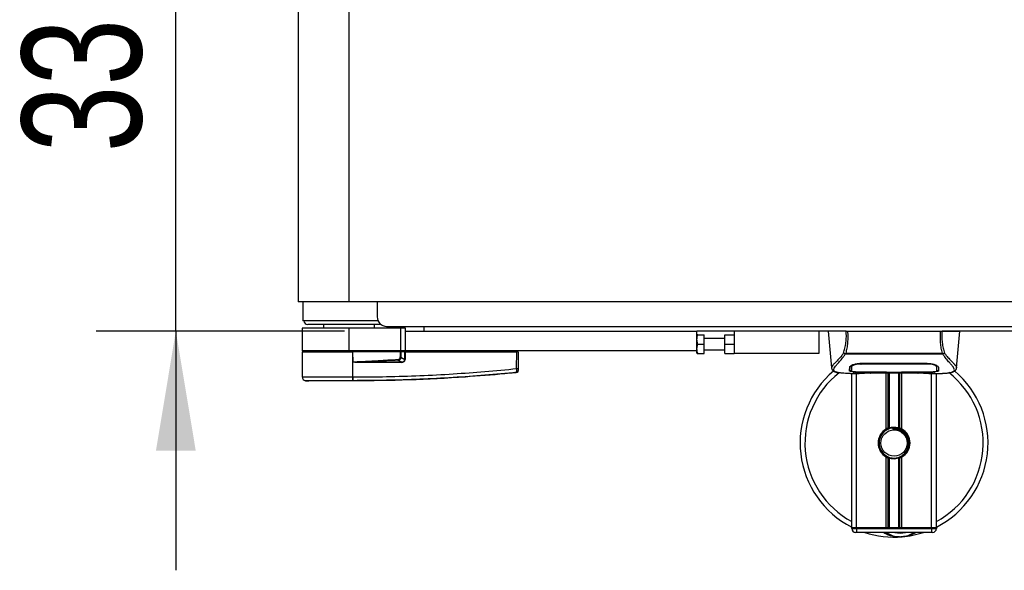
# Model space of a CAD drawing. Header units: millimetres. Extents: x 0 to 420, y 0 to 297.
# Tile 3 of 98: x 49 to 73, y 91 to 104. Entities that reach past the tile are written whole.
import ezdxf

# ---------------------------------------------------------------- set-up
doc = ezdxf.new("R2010")
doc.units = ezdxf.units.MM
doc.layers.add('QUOTE', color=174, linetype='Continuous')
doc.styles.add('SLDTEXTSTYLE3', font='TXT', dxfattribs={"width": 0.75})
doc.dimstyles.new('SLDDIMSTYLE3', dxfattribs={"dimtxt": 3, "dimasz": 3, "dimexe": 0, "dimexo": 0.0625, "dimgap": 0.75, "dimtad": 1, "dimlfac": 21.190584, "dimrnd": 1e-09, "dimzin": 12, "dimdsep": 46, "dimtxsty": 'SLDTEXTSTYLE3', "dimsah": 1, "dimcen": 0.09, "dimadec": 0, "dimazin": 3, "dimtfac": 1, "dimtdec": 3, "dimtmove": 0, "dimatfit": 0, "dimfxl": 0, "dimfrac": 2, "dimtolj": 1, "dimtzin": 12, "dimarcsym": 0})

# ---------------------------------------------------------------- blocks, each defined once
blk = doc.blocks.new('_D_3')
at = {"layer": 'QUOTE'}
for p, q in [((52.643, 112.251), (52.643, 118.251)), ((56.879, 112.251), (50.643, 112.251)), ((52.643, 96.631), (52.643, 112.251)), ((56.879, 96.631), (50.643, 96.631)), ((52.643, 96.631), (52.643, 90.631))]:
    blk.add_line(p, q, dxfattribs=at)
for points in [[(52.643, 112.251), (53.143, 115.251), (52.143, 115.251)], [(52.643, 96.631), (52.143, 93.631), (53.143, 93.631)]]:
    blk.add_solid(points, dxfattribs=at)
at = {"layer": 'QUOTE', "insert": (48.776, 101.116), "char_height": 3, "attachment_point": 1, "rotation": 90, "style": 'SLDTEXTSTYLE3'}
blk.add_mtext('331', dxfattribs=at)

msp = doc.modelspace()

# ---------------------------------------------------------------- linework, layer by layer
at = {"color": 7, "linetype": 'Continuous', "lineweight": 25}
for p, q in [((55.71728, 111.51979), (55.71728, 97.36256)), ((56.99143, 97.36256), (56.99143, 111.45893)), ((56.99143, 97.36256), (55.71728, 97.36256)), ((55.83231, 97.36256), (55.83526, 96.89065)), ((222.15913, 97.36256), (56.99143, 97.36256)), ((57.6993, 97.36256), (57.6993, 96.98503)), ((55.81166, 96.70189), (55.81166, 96.1356)), ((56.99143, 96.70189), (55.81166, 96.70189)), ((57.71899, 96.89065), (55.83526, 96.89065)), ((57.79368, 96.79627), (55.95324, 96.79627)), ((56.35436, 96.79627), (56.35436, 96.70189)), ((56.99143, 96.1356), (56.99143, 96.70189)), ((58.28918, 96.70189), (56.99143, 96.70189)), ((57.62851, 96.70189), (57.62851, 96.79627)), ((57.93525, 96.74908), (139.33933, 96.74908)), ((58.28918, 96.1356), (58.28918, 96.70189)), ((58.40716, 96.70189), (58.28918, 96.70189)), ((58.40716, 96.6311), (58.40716, 96.70189)), ((58.87907, 96.6311), (58.87907, 96.74908)), ((58.40716, 96.1356), (58.40716, 96.6311)), ((58.40716, 96.6311), (65.72173, 96.6311)), ((65.72173, 96.1356), (65.72173, 96.6311)), ((69.46555, 96.6311), (65.72173, 96.6311)), ((65.72805, 96.53672), (65.72173, 96.52577)), ((65.74912, 96.53672), (65.91049, 96.53672)), ((65.91049, 96.30077), (65.91049, 96.53672)), ((66.42959, 96.44234), (65.91049, 96.44234)), ((66.42959, 96.30077), (66.42959, 96.53672)), ((66.42959, 96.53672), (66.66554, 96.53672)), ((66.66554, 96.6311), (66.66554, 96.06481)), ((68.78913, 96.6311), (68.78913, 96.06481)), ((69.02508, 96.6311), (69.10585, 95.70789)), ((69.50792, 96.6311), (71.84559, 96.6311)), ((138.36407, 96.6311), (71.88797, 96.6311)), ((72.24766, 95.70789), (72.32843, 96.6311)), ((65.74912, 96.30077), (65.91049, 96.30077)), ((65.91049, 96.06481), (65.91049, 96.30077)), ((66.42959, 96.30077), (66.66554, 96.30077)), ((66.42959, 96.06481), (66.42959, 96.30077)), ((56.99143, 96.1356), (55.81166, 96.1356)), ((55.81187, 96.112), (55.81739, 95.48007)), ((55.81187, 96.112), (57.09054, 96.112)), ((55.83526, 96.1356), (55.83485, 96.112)), ((58.28918, 96.1356), (56.99143, 96.1356)), ((57.08958, 96.112), (57.08956, 96.1356)), ((57.09008, 95.48004), (57.09054, 96.112)), ((57.09054, 96.112), (57.09077, 96.112)), ((57.09303, 95.85258), (57.09077, 96.112)), ((58.287, 96.112), (57.09077, 96.112)), ((58.2796, 96.112), (58.27943, 96.1356)), ((58.40716, 96.1356), (58.28918, 96.1356)), ((58.39583, 96.112), (58.29062, 96.112)), ((58.29553, 95.97326), (58.39508, 95.92151)), ((58.37953, 96.112), (58.37923, 96.1356)), ((58.39508, 95.92151), (58.39583, 96.112)), ((58.39583, 96.112), (58.40465, 96.112)), ((58.40279, 96.112), (58.40276, 96.1356)), ((58.40465, 96.112), (58.4039, 95.92151)), ((58.40465, 96.112), (61.20382, 96.112)), ((65.72173, 96.1356), (58.40716, 96.1356)), ((61.20013, 95.68945), (61.20382, 96.112)), ((61.20208, 96.112), (61.20204, 96.1356)), ((61.2384, 96.112), (61.20382, 96.112)), ((61.21542, 96.112), (61.21501, 96.1356)), ((61.2384, 96.112), (61.23471, 95.68945)), ((65.72173, 96.07576), (65.72173, 96.1356)), ((65.72173, 96.07576), (65.72805, 96.06481)), ((65.74912, 96.06481), (65.91049, 96.06481)), ((65.91049, 96.15919), (66.42959, 96.15919)), ((66.42959, 96.06481), (66.66554, 96.06481)), ((68.78913, 96.06481), (66.66554, 96.06481)), ((69.45085, 96.05222), (69.44639, 96.06426)), ((71.90206, 96.05222), (69.45085, 96.05222)), ((69.46329, 96.07865), (71.89029, 96.07865)), ((71.90724, 96.06444), (71.90206, 96.05222)), ((57.09305, 95.84996), (57.09303, 95.85258)), ((58.3003, 95.84428), (57.19286, 95.84428)), ((57.19346, 95.85648), (58.30091, 95.85648)), ((58.30091, 95.85648), (58.21794, 95.89961)), ((69.10575, 95.70974), (69.10668, 95.70796)), ((69.60631, 95.7428), (69.60653, 95.70917)), ((69.60652, 95.70917), (69.607, 95.62899)), ((69.6088, 95.73123), (69.608, 95.76335)), ((69.85092, 95.82285), (71.5026, 95.82285)), ((69.85151, 95.80467), (69.85135, 95.80467)), ((71.50796, 95.80465), (71.50841, 95.82245)), ((71.74698, 95.70771), (71.74702, 95.71391)), ((72.24777, 95.70974), (72.24684, 95.70796)), ((57.09008, 95.48004), (57.09773, 95.48004)), ((61.20024, 95.58946), (61.20027, 95.58947)), ((69.58089, 95.56931), (69.79721, 95.56931)), ((69.61497, 91.69967), (69.61497, 95.56931)), ((69.66266, 95.57226), (69.67151, 95.57319)), ((69.73294, 91.69967), (69.73294, 95.56931)), ((69.85092, 95.60688), (69.85092, 95.60314)), ((70.4644, 95.60314), (69.85092, 95.60314)), ((69.96866, 95.58209), (71.38486, 95.58209)), ((69.96869, 95.58212), (71.38482, 95.58212)), ((70.4644, 95.60314), (70.4644, 95.60696)), ((70.4644, 95.59455), (70.4644, 95.60314)), ((70.88912, 95.59455), (70.4644, 95.59455)), ((70.48092, 94.17331), (70.48092, 95.58209)), ((70.48803, 95.60696), (70.48803, 95.59797)), ((70.48803, 95.59797), (70.48803, 95.60696)), ((70.48803, 95.59797), (70.86556, 95.59797)), ((70.53207, 94.19737), (70.53207, 95.58209)), ((70.55916, 94.20675), (70.55916, 95.58209)), ((70.79435, 94.20675), (70.79435, 95.58209)), ((70.82144, 94.19737), (70.82144, 95.58209)), ((70.86556, 95.60696), (71.51038, 95.60688)), ((70.86556, 95.60696), (70.86556, 95.59797)), ((70.8726, 94.17331), (70.8726, 95.58209)), ((70.88912, 95.60314), (70.88912, 95.60696)), ((70.88912, 95.59455), (70.88912, 95.60314)), ((71.5026, 95.60314), (70.88912, 95.60314)), ((71.5026, 95.60688), (71.5026, 95.60314)), ((71.55216, 95.56931), (71.77247, 95.56931)), ((71.62057, 91.69967), (71.62057, 95.56931)), ((71.73855, 91.69967), (71.73855, 95.56931)), ((55.90177, 95.38704), (55.98386, 95.38055)), ((57.09001, 95.38055), (57.08994, 95.38055)), ((70.64402, 94.19936), (70.64662, 94.16955)), ((70.48092, 91.69967), (70.48092, 93.47319)), ((70.8726, 91.69967), (70.8726, 93.47319)), ((70.53207, 91.69967), (70.53207, 93.44913)), ((70.55916, 91.69967), (70.55916, 93.43975)), ((70.79435, 91.69967), (70.79435, 93.43975)), ((70.82144, 91.69967), (70.82144, 93.44913)), ((69.73294, 91.69967), (69.61497, 91.69967)), ((69.61497, 91.67607), (69.61497, 91.69967)), ((69.61497, 91.69967), (69.73294, 91.69967)), ((69.61497, 91.67607), (69.73294, 91.67607)), ((69.73294, 91.58169), (69.70935, 91.58169)), ((70.48092, 91.69967), (69.73294, 91.69967)), ((69.73294, 91.69967), (69.73294, 91.67607)), ((71.62057, 91.69967), (69.73294, 91.69967)), ((69.73294, 91.67607), (71.62057, 91.67607)), ((69.73294, 91.67607), (69.73294, 91.58169)), ((71.62057, 91.58169), (69.73294, 91.58169)), ((71.62057, 91.69967), (70.8726, 91.69967)), ((71.73855, 91.69967), (71.62057, 91.69967)), ((71.62057, 91.69967), (71.73855, 91.69967)), ((71.62057, 91.67607), (71.62057, 91.69967)), ((71.62057, 91.67607), (71.62057, 91.58169)), ((71.62057, 91.67607), (71.73855, 91.67607)), ((71.64417, 91.58169), (71.62057, 91.58169)), ((71.73855, 91.69967), (71.73855, 91.67607))]:
    msp.add_line(p, q, dxfattribs=at)
at = {"color": 7, "linetype": 'Continuous', "lineweight": 25, "flags": 128}
for points in [[(57.19346, 95.85648), (57.13722, 95.85429), (57.09303, 95.85258)], [(69.84555, 95.80465), (69.85092, 95.80466), (69.85135, 95.80467)], [(69.84313, 95.60688), (70.15517, 95.60693), (70.48803, 95.60696)]]:
    msp.add_lwpolyline(points, dxfattribs=at)
at = {"color": 7, "linetype": 'Continuous', "lineweight": 25}
msp.add_circle((70.67676, 93.82325), 0.33034, dxfattribs=at)
for centre, radius, start, end in [((57.93525, 96.98503), 0.23595, 180, 270), ((55.95324, 96.89065), 0.09438, 180, 270), ((57.29062, 95.84556), 0.09777, 173.585658, 180.74759), ((90.81211, 97.47491), 32.63221, 182.731259, 182.766996), ((58.39806, 95.84556), 0.09777, 173.585658, 180.74759), ((58.39949, 94.71956), 1.20195, 89.78976, 90.21024), ((61.21742, 96.7342), 1.0449, 269.051899, 270.948101), ((55.91176, 95.48089), 0.09438, 180.500011, 263.923128), ((56.73554, 95.46034), 0.35509, 348.081743, 3.180073), ((56.74324, 95.4601), 0.35506, 348.120168, 3.219012), ((61.19659, 95.63413), 0.03764, 276.104195, 359.384141), ((70.67676, 93.82325), 2.35954, 130.046839, 243.256316), ((70.67676, 93.82325), 2.2379, 128.047069, 241.675912), ((70.67676, 93.82325), 2.35954, 296.743684, 49.984768), ((70.67676, 93.82325), 2.2379, 298.324088, 52.137337), ((55.17619, 95.60525), 1.9269, 353.303191, 353.496611), ((70.67676, 93.82325), 0.37753, 94.974241, 274.974241), ((70.67676, 93.82325), 0.40112, 111.143405, 119.224658), ((70.67676, 93.82325), 0.40112, 60.775342, 68.856595), ((70.67676, 93.82325), 0.40112, 119.224658, 240.775342), ((70.67676, 93.82325), 0.40112, 299.224658, 60.775342), ((70.67676, 93.82325), 0.40112, 240.775342, 248.856595), ((70.67676, 93.82325), 0.40112, 291.143405, 299.224658), ((69.70935, 91.67607), 0.09438, 180, 270), ((70.67676, 93.82325), 2.35954, 251.805128, 274.974241), ((70.82815, 92.08377), 0.61348, 234.926098, 305.073902), ((70.82815, 92.08377), 0.5191, 255.287788, 284.712212), ((70.67676, 93.82325), 2.35954, 274.974241, 288.194872), ((71.64417, 91.67607), 0.09438, 270, 0)]:
    msp.add_arc(centre, radius, start, end, dxfattribs=at)
for centre, major_axis, ratio, start_param, end_param in [((58.17883, 95.99985), (0.09439, -0.04989), 0.66301777, 5.44064323, 6.61753007), ((58.17883, 96.00006), (0.10813, -0.05753), 0.77058227, 5.44273149, 6.61961833), ((58.23645, 95.96961), (0.16046, -0.07892), 0.60672542, 5.39359838, 6.57048522), ((58.23764, 95.96948), (0.15181, -0.07514), 0.5569608, 5.39481108, 6.57169792)]:
    msp.add_ellipse(centre, major_axis=major_axis, ratio=ratio, start_param=start_param, end_param=end_param, dxfattribs=at)
for points, knots in [([(65.74912, 96.30077), (65.73812, 96.34292), (65.71755, 96.42177), (65.7391, 96.50022), (65.74912, 96.53672)], [0, 0, 0, 0, 0.5347163, 1, 1, 1, 1]), ([(65.74912, 96.53672), (65.73922, 96.53672), (65.72587, 96.53672), (65.73106, 96.53672), (65.73239, 96.53672)], [0, 0, 0, 0, 0.74198287, 1, 1, 1, 1]), ([(69.47381, 96.6311), (69.42047, 96.6311), (69.31385, 96.6311), (69.17755, 96.6311), (69.07802, 96.6311), (69.02867, 96.6311), (69.02862, 96.6311), (69.0286, 96.6311)], [0, 0, 0, 0, 0.192302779, 0.384433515, 0.621430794, 0.85870183, 1, 1, 1, 1]), ([(69.40949, 96.07666), (69.42125, 96.11924), (69.44487, 96.20475), (69.46933, 96.34195), (69.48216, 96.48505), (69.4766, 96.58236), (69.47381, 96.6311)], [0, 0, 0, 0, 0.24872742, 0.49949886, 0.74927865, 1, 1, 1, 1]), ([(69.50792, 96.6311), (69.51108, 96.58177), (69.51738, 96.48318), (69.51056, 96.33984), (69.49325, 96.20367), (69.47322, 96.12012), (69.46329, 96.07865)], [0, 0, 0, 0, 0.25759359, 0.51473288, 0.75915094, 1, 1, 1, 1]), ([(69.47381, 96.6311), (69.47613, 96.6311), (69.4808, 96.6311), (69.48926, 96.6311), (69.49838, 96.6311), (69.50474, 96.6311), (69.50792, 96.6311)], [0, 0, 0, 0, 0.24915906, 0.49997617, 0.7491747, 1, 1, 1, 1]), ([(71.89029, 96.07866), (71.88055, 96.12044), (71.86113, 96.20384), (71.84373, 96.33976), (71.83633, 96.48274), (71.8425, 96.58159), (71.84559, 96.6311)], [0, 0, 0, 0, 0.24242241, 0.48382845, 0.74145736, 1, 1, 1, 1]), ([(71.84559, 96.6311), (71.85193, 96.6311), (71.86145, 96.6311), (71.87271, 96.6311), (71.87738, 96.6311), (71.87971, 96.6311)], [0, 0, 0, 0, 0.498714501, 0.748749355, 1, 1, 1, 1]), ([(71.87971, 96.6311), (71.87687, 96.5822), (71.8712, 96.48466), (71.88367, 96.34167), (71.90812, 96.2045), (71.93202, 96.11939), (71.94402, 96.07667)], [0, 0, 0, 0, 0.25144081, 0.50156728, 0.74986348, 1, 1, 1, 1]), ([(71.87971, 96.6311), (71.93305, 96.6311), (72.03966, 96.6311), (72.17596, 96.6311), (72.2755, 96.6311), (72.32485, 96.6311), (72.3249, 96.6311), (72.32492, 96.6311)], [0, 0, 0, 0, 0.192300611, 0.384429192, 0.621428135, 0.858700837, 1, 1, 1, 1]), ([(65.74912, 96.06481), (65.73812, 96.10697), (65.71755, 96.18581), (65.7391, 96.26426), (65.74912, 96.30077)], [0, 0, 0, 0, 0.5347163, 1, 1, 1, 1]), ([(58.27885, 95.97326), (58.27957, 95.99918), (58.28087, 96.04551), (58.28513, 96.09167), (58.287, 96.112)], [0, 0, 0, 0, 0.55939227, 1, 1, 1, 1]), ([(58.29553, 95.97326), (58.29276, 95.97325), (58.28782, 95.97323), (58.28159, 95.97325), (58.27885, 95.97326)], [0, 0, 0, 0, 0.56, 1, 1, 1, 1]), ([(58.29062, 96.112), (58.29029, 96.112), (58.28953, 96.112), (58.28825, 96.112), (58.28734, 96.112), (58.287, 96.112)], [0, 0, 0, 0, 0.31939567, 0.74819126, 1, 1, 1, 1]), ([(58.29062, 96.112), (58.29213, 96.08612), (58.29484, 96.03996), (58.29532, 95.99362), (58.29553, 95.97326)], [0, 0, 0, 0, 0.56058603, 1, 1, 1, 1]), ([(65.73239, 96.06481), (65.73106, 96.06481), (65.72587, 96.06481), (65.73922, 96.06481), (65.74912, 96.06481)], [0, 0, 0, 0, 0.25801713, 1, 1, 1, 1]), ([(69.40945, 96.07673), (69.39535, 96.05799), (69.35265, 96.00127), (69.2823, 95.92316), (69.20888, 95.84904), (69.15287, 95.79374), (69.11279, 95.74534), (69.10831, 95.72268), (69.10575, 95.70974)], [0, 0, 0, 0, 0.0842305, 0.25507317, 0.42671503, 0.59795609, 0.7705982, 1, 1, 1, 1]), ([(69.2722, 95.58992), (69.2678, 95.59084), (69.25846, 95.5928), (69.24519, 95.59617), (69.23244, 95.59988), (69.2113, 95.60707), (69.18651, 95.61911), (69.16537, 95.64004), (69.15962, 95.66663), (69.17108, 95.70133), (69.20297, 95.74596), (69.25451, 95.80415), (69.32434, 95.88211), (69.38561, 95.95845), (69.42816, 96.01798), (69.44346, 96.04106), (69.45085, 96.05222)], [0, 0, 0, 0, 0.02969414, 0.06305591, 0.09492768, 0.12531521, 0.23205808, 0.32960303, 0.43327649, 0.53202469, 0.63076786, 0.73507022, 0.83793216, 0.94137578, 0.97165063, 1, 1, 1, 1]), ([(69.44632, 96.06427), (69.44603, 96.0643), (69.44101, 96.06483), (69.43148, 96.06675), (69.41904, 96.07123), (69.41265, 96.07486), (69.40949, 96.07666)], [0, 0, 0, 0, 0.0200108, 0.34699568, 0.67667396, 1, 1, 1, 1]), ([(69.44623, 96.0644), (69.45167, 96.06908), (69.45722, 96.07386), (69.46317, 96.07857), (69.46328, 96.07865)], [0, 0, 0, 0, 0.98124308, 1, 1, 1, 1]), ([(71.89028, 96.07866), (71.8904, 96.07857), (71.89657, 96.07415), (71.90196, 96.06925), (71.90724, 96.06444)], [0, 0, 0, 0, 0.01890165, 1, 1, 1, 1]), ([(72.07787, 95.58939), (72.08711, 95.59129), (72.10685, 95.59534), (72.14225, 95.60642), (72.1773, 95.62473), (72.19588, 95.65626), (72.18731, 95.69081), (72.1669, 95.7231), (72.14871, 95.74685), (72.12525, 95.77461), (72.09753, 95.80573), (72.0648, 95.84211), (72.02856, 95.8839), (71.98917, 95.93252), (71.94656, 95.98727), (71.91762, 96.0295), (71.90206, 96.05222)], [0, 0, 0, 0, 0.061570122, 0.131511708, 0.27071941, 0.403375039, 0.535106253, 0.583280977, 0.633158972, 0.68442904, 0.73675836, 0.783847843, 0.838932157, 0.891573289, 0.94168727, 1, 1, 1, 1]), ([(71.94402, 96.07667), (71.94085, 96.07487), (71.93447, 96.07124), (71.92203, 96.06675), (71.91252, 96.06484), (71.90751, 96.0643), (71.90723, 96.06428)], [0, 0, 0, 0, 0.32361461, 0.65359013, 0.98086966, 1, 1, 1, 1]), ([(71.94406, 96.07674), (71.95816, 96.058), (72.00087, 96.00127), (72.07122, 95.92316), (72.14464, 95.84904), (72.20065, 95.79374), (72.24072, 95.74534), (72.24521, 95.72268), (72.24777, 95.70974)], [0, 0, 0, 0, 0.08424716, 0.25508672, 0.42672547, 0.59796341, 0.77060237, 1, 1, 1, 1]), ([(57.09303, 95.85258), (57.30276, 95.86658), (57.67725, 95.89159), (58.05206, 95.91128), (58.21696, 95.91994)], [0, 0, 0, 0, 0.56002694, 1, 1, 1, 1]), ([(57.19286, 95.84428), (57.18321, 95.84437), (57.15465, 95.84465), (57.12105, 95.84455), (57.09775, 95.84905), (57.09305, 95.84996)], [0, 0, 0, 0, 0.289267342, 0.85682964, 1, 1, 1, 1]), ([(57.09773, 95.48004), (57.37664, 95.48178), (57.93446, 95.48525), (58.77094, 95.51256), (59.86056, 95.56732), (60.66931, 95.64105), (61.20013, 95.68945)], [0, 0, 0, 0, 0.20362021, 0.40724063, 0.61094774, 1, 1, 1, 1]), ([(58.21794, 95.89961), (58.02673, 95.89097), (57.68526, 95.87554), (57.34374, 95.8623), (57.19346, 95.85648)], [0, 0, 0, 0, 0.55997408, 1, 1, 1, 1]), ([(61.20059, 95.59671), (61.20086, 95.59879), (61.2014, 95.60295), (61.20161, 95.62176), (61.20133, 95.64742), (61.20073, 95.67153), (61.20026, 95.68571), (61.20013, 95.68945)], [0, 0, 0, 0, 0.229688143, 0.459596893, 0.688779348, 0.91808895, 1, 1, 1, 1]), ([(61.23471, 95.68945), (61.23469, 95.6872), (61.23462, 95.67866), (61.23449, 95.66415), (61.23435, 95.64871), (61.23426, 95.63742), (61.23423, 95.63496), (61.23422, 95.63373)], [0, 0, 0, 0, 0.08210774, 0.31165455, 0.54070711, 0.77036972, 1, 1, 1, 1]), ([(69.10587, 95.70764), (69.10701, 95.70066), (69.10897, 95.68859), (69.11437, 95.67587), (69.11958, 95.66649), (69.12112, 95.66388), (69.12236, 95.66189), (69.12296, 95.66095), (69.12338, 95.66032), (69.12378, 95.65972), (69.12432, 95.65893), (69.12607, 95.65652), (69.12675, 95.65598), (69.12833, 95.65464), (69.12946, 95.65379), (69.13053, 95.65292), (69.13099, 95.65255), (69.13137, 95.65223), (69.13165, 95.65198), (69.13194, 95.65173), (69.13237, 95.65135), (69.13309, 95.65071), (69.13401, 95.64985), (69.13622, 95.64773), (69.13938, 95.64457), (69.14429, 95.63977), (69.1511, 95.63372), (69.16088, 95.62639), (69.17485, 95.61801), (69.19782, 95.60759), (69.22418, 95.59852), (69.2468, 95.5942), (69.25462, 95.59271)], [0, 0, 0, 0, 0.10895151, 0.18836403, 0.20015725, 0.20797863, 0.21045693, 0.21142904, 0.21231706, 0.21323322, 0.21428764, 0.21709508, 0.23718398, 0.24934952, 0.25616294, 0.25744907, 0.25846748, 0.25891857, 0.25936812, 0.25985246, 0.2604052, 0.2618126, 0.26492315, 0.26948017, 0.29015729, 0.32576371, 0.37931044, 0.4537257, 0.55180182, 0.67626306, 0.8881219, 1, 1, 1, 1]), ([(69.5605, 95.62952), (69.56064, 95.63516), (69.56101, 95.64928), (69.56177, 95.67847), (69.56263, 95.71104), (69.56306, 95.72734)], [0, 0, 0, 0, 0.249392, 0.62414375, 1, 1, 1, 1]), ([(69.56306, 95.72734), (69.56671, 95.73637), (69.57402, 95.75442), (69.62741, 95.78371), (69.70509, 95.80861), (69.78555, 95.82142), (69.83497, 95.8225), (69.85092, 95.82285)], [0, 0, 0, 0, 0.225467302, 0.45085364, 0.677369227, 0.895911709, 1, 1, 1, 1]), ([(69.63155, 95.783), (69.6238, 95.77852), (69.6053, 95.76783), (69.60327, 95.75761), (69.60209, 95.75167)], [0, 0, 0, 0, 0.41900897, 1, 1, 1, 1]), ([(69.60603, 95.76874), (69.60612, 95.76106), (69.60633, 95.74213), (69.60643, 95.72448), (69.6065, 95.71399)], [0, 0, 0, 0, 0.40550496, 1, 1, 1, 1]), ([(69.60653, 95.70917), (69.60654, 95.70797), (69.60663, 95.69468), (69.60679, 95.66798), (69.60694, 95.64247), (69.60702, 95.62905)], [0, 0, 0, 0, 0.04480435, 0.49764008, 1, 1, 1, 1]), ([(69.60702, 95.62905), (69.60703, 95.62922), (69.6072, 95.63925), (69.60753, 95.65779), (69.60812, 95.69194), (69.60854, 95.7158), (69.60878, 95.72996), (69.6088, 95.73123)], [0, 0, 0, 0, 0.0075194, 0.45666513, 0.71535566, 0.97452521, 1, 1, 1, 1]), ([(69.84555, 95.80465), (69.81907, 95.80364), (69.76612, 95.80161), (69.69552, 95.78704), (69.64213, 95.76744), (69.61325, 95.74759), (69.61009, 95.73597), (69.6088, 95.73123)], [0, 0, 0, 0, 0.2128654, 0.42572184, 0.63872248, 0.85234986, 1, 1, 1, 1]), ([(69.84486, 95.83191), (69.84487, 95.83169), (69.8451, 95.82261), (69.84533, 95.81352), (69.84555, 95.80465)], [0, 0, 0, 0, 0.02342788, 1, 1, 1, 1]), ([(71.50796, 95.80465), (71.50617, 95.80466), (71.31733, 95.80521), (70.76518, 95.80456), (70.21482, 95.80462), (69.85151, 95.80467)], [0, 0, 0, 0, 0.00323915, 0.34201142, 1, 1, 1, 1]), ([(71.5026, 95.82285), (71.53323, 95.82158), (71.59445, 95.81904), (71.67693, 95.80059), (71.74278, 95.77589), (71.78323, 95.74975), (71.78826, 95.73417), (71.79046, 95.72734)], [0, 0, 0, 0, 0.199131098, 0.397931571, 0.605889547, 0.827379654, 1, 1, 1, 1]), ([(71.74471, 95.73123), (71.74199, 95.73834), (71.73654, 95.75257), (71.69511, 95.77476), (71.63435, 95.79296), (71.56811, 95.80311), (71.52481, 95.80422), (71.50796, 95.80465)], [0, 0, 0, 0, 0.21773223, 0.43557879, 0.65075483, 0.86407246, 1, 1, 1, 1]), ([(71.75143, 95.75167), (71.75036, 95.75955), (71.74914, 95.76862), (71.7317, 95.77782), (71.7294, 95.77903)], [0, 0, 0, 0, 0.86801111, 1, 1, 1, 1]), ([(71.7457, 95.77063), (71.74559, 95.76609), (71.74526, 95.75296), (71.74493, 95.73982), (71.74471, 95.73123)], [0, 0, 0, 0, 0.3458763, 1, 1, 1, 1]), ([(71.74471, 95.73123), (71.74473, 95.72996), (71.74514, 95.70652), (71.74566, 95.6771), (71.74617, 95.64799), (71.74639, 95.63511), (71.74649, 95.62922), (71.74649, 95.62905)], [0, 0, 0, 0, 0.02546624, 0.4713629, 0.73178735, 0.99246436, 1, 1, 1, 1]), ([(71.74649, 95.62899), (71.74649, 95.6292), (71.74664, 95.65544), (71.74682, 95.68168), (71.747, 95.70771)], [0, 0, 0, 0, 0.00827271, 1, 1, 1, 1]), ([(71.74649, 95.62905), (71.74664, 95.65403), (71.7468, 95.68025), (71.74697, 95.70646), (71.74698, 95.70771)], [0, 0, 0, 0, 0.952640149, 1, 1, 1, 1]), ([(71.74703, 95.71391), (71.74709, 95.72435), (71.7472, 95.74229), (71.74741, 95.76143), (71.7475, 95.76944)], [0, 0, 0, 0, 0.58164119, 1, 1, 1, 1]), ([(71.79046, 95.72734), (71.79101, 95.70626), (71.79185, 95.67458), (71.79258, 95.64651), (71.79287, 95.63518), (71.79302, 95.62952)], [0, 0, 0, 0, 0.49858361, 0.74918971, 1, 1, 1, 1]), ([(72.09374, 95.59164), (72.10332, 95.59345), (72.12774, 95.59807), (72.15569, 95.60757), (72.17865, 95.618), (72.19262, 95.62638), (72.2024, 95.63371), (72.20923, 95.63977), (72.21412, 95.64455), (72.21737, 95.6478), (72.21959, 95.64993), (72.22059, 95.65085), (72.22114, 95.65135), (72.22157, 95.65173), (72.22186, 95.65198), (72.22215, 95.65222), (72.22253, 95.65254), (72.22298, 95.65292), (72.22372, 95.65352), (72.22448, 95.65411), (72.22545, 95.65486), (72.22681, 95.65602), (72.22745, 95.65652), (72.2292, 95.65893), (72.22974, 95.65973), (72.23014, 95.66032), (72.23055, 95.66095), (72.23116, 95.66189), (72.2324, 95.66388), (72.23394, 95.66649), (72.23915, 95.67587), (72.24455, 95.6886), (72.24651, 95.70066), (72.24764, 95.70764)], [0, 0, 0, 0, 0.13346194, 0.34016958, 0.46160951, 0.55730778, 0.62992241, 0.68217732, 0.71692903, 0.7371149, 0.74272174, 0.74460414, 0.7459796, 0.74651976, 0.74699289, 0.74743167, 0.74787155, 0.74886374, 0.75011647, 0.75397334, 0.75908593, 0.76862625, 0.78821087, 0.79094759, 0.79197558, 0.79286909, 0.79373558, 0.79468443, 0.7971036, 0.8047367, 0.8162438, 0.89371675, 1, 1, 1, 1]), ([(55.81739, 95.48007), (55.82052, 95.48005), (55.82688, 95.48003), (55.87806, 95.48002), (55.95906, 95.48008), (56.06912, 95.48005), (56.20632, 95.48003), (56.36451, 95.4801), (56.54201, 95.48002), (56.72486, 95.48005), (56.91001, 95.48006), (57.02959, 95.48004), (57.09008, 95.48004)], [0, 0, 0, 0, 0.10046502, 0.20384345, 0.30430944, 0.40768894, 0.50815524, 0.61153497, 0.71200234, 0.81538328, 0.9066108, 1, 1, 1, 1]), ([(61.20024, 95.58946), (61.18439, 95.58785), (61.08655, 95.57792), (60.6573, 95.53602), (59.77535, 95.46398), (58.50291, 95.39474), (57.56117, 95.38528), (57.09001, 95.38055)], [0, 0, 0, 0, 0.01170126, 0.07220884, 0.31419353, 0.65688711, 1, 1, 1, 1]), ([(61.20059, 95.59671), (60.66918, 95.54821), (59.85924, 95.47429), (58.76785, 95.41993), (57.92911, 95.39112), (57.37083, 95.39114), (57.09069, 95.38701), (57.09069, 95.38701)], [0, 0, 0, 0, 0.38876695, 0.59252789, 0.79628932, 0.99999932, 1, 1, 1, 1]), ([(61.23416, 95.62669), (61.23411, 95.62538), (61.23388, 95.61978), (61.23097, 95.61011), (61.22339, 95.59964), (61.21281, 95.59201), (61.20445, 95.59032), (61.20027, 95.58947)], [0, 0, 0, 0, 0.07160669, 0.30681144, 0.53787451, 0.76893725, 1, 1, 1, 1]), ([(61.20027, 95.58947), (61.2003, 95.5896), (61.20039, 95.59012), (61.20051, 95.59391), (61.20059, 95.59671)], [0, 0, 0, 0, 0.263884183, 1, 1, 1, 1]), ([(61.23422, 95.63373), (61.2342, 95.63101), (61.23417, 95.62732), (61.23416, 95.62682), (61.23416, 95.62669)], [0, 0, 0, 0, 0.73657409, 1, 1, 1, 1]), ([(69.58089, 95.56935), (69.57629, 95.56934), (69.54997, 95.56927), (69.49397, 95.5698), (69.43329, 95.57196), (69.38829, 95.575), (69.36556, 95.57691), (69.3442, 95.57904), (69.32569, 95.5812), (69.30747, 95.58366), (69.29133, 95.58626), (69.27903, 95.58843), (69.27296, 95.58975), (69.2722, 95.58992)], [0, 0, 0, 0, 0.04881498, 0.27892257, 0.54515535, 0.62717383, 0.69834333, 0.75858144, 0.82840444, 0.87364995, 0.93389274, 0.99178224, 1, 1, 1, 1]), ([(69.85092, 95.60314), (69.81834, 95.60336), (69.75318, 95.60382), (69.66629, 95.60755), (69.60064, 95.61364), (69.56543, 95.62125), (69.56192, 95.62714), (69.5605, 95.62952)], [0, 0, 0, 0, 0.21341182, 0.42681727, 0.64048529, 0.85457431, 1, 1, 1, 1]), ([(69.5607, 95.65326), (69.56223, 95.64964), (69.56428, 95.64477), (69.58728, 95.64139), (69.59319, 95.64052)], [0, 0, 0, 0, 0.74296977, 1, 1, 1, 1]), ([(69.60702, 95.62905), (69.6096, 95.62619), (69.61474, 95.62047), (69.65567, 95.61394), (69.71595, 95.6094), (69.78234, 95.60718), (69.82598, 95.60697), (69.84313, 95.60688)], [0, 0, 0, 0, 0.21612272, 0.43228358, 0.64748247, 0.86145988, 1, 1, 1, 1]), ([(69.66266, 95.57226), (69.65916, 95.57249), (69.64808, 95.57324), (69.64806, 95.57445), (69.66809, 95.57554), (69.67323, 95.57582)], [0, 0, 0, 0, 0.25540478, 0.808946, 1, 1, 1, 1]), ([(69.66105, 95.57492), (69.66104, 95.57492), (69.66034, 95.57479), (69.66358, 95.57529), (69.66976, 95.57568), (69.67323, 95.57589)], [0, 0, 0, 0, 0.00626083, 0.44327513, 1, 1, 1, 1]), ([(70.07372, 95.57859), (70.04223, 95.57614), (69.98989, 95.57206), (69.87241, 95.5694), (69.76637, 95.56795), (69.67996, 95.57154), (69.66266, 95.57226)], [0, 0, 0, 0, 0.30143784, 0.50095323, 0.90014009, 1, 1, 1, 1]), ([(69.67323, 95.57582), (69.68094, 95.57634), (69.70041, 95.57765), (69.7678, 95.57982), (69.86162, 95.58172), (69.93301, 95.58199), (69.96869, 95.58212)], [0, 0, 0, 0, 0.17981299, 0.45378319, 0.72700373, 1, 1, 1, 1]), ([(70.07372, 95.57859), (70.07679, 95.57873), (70.08286, 95.57902), (70.08858, 95.58107), (70.09142, 95.58209)], [0, 0, 0, 0, 0.50476564, 1, 1, 1, 1]), ([(71.2621, 95.58209), (71.26493, 95.58107), (71.27066, 95.57902), (71.27673, 95.57873), (71.2798, 95.57859)], [0, 0, 0, 0, 0.49524741, 1, 1, 1, 1]), ([(71.69086, 95.57226), (71.63983, 95.57089), (71.55504, 95.56862), (71.42552, 95.57027), (71.33981, 95.57319), (71.2898, 95.57769), (71.2798, 95.57859)], [0, 0, 0, 0, 0.30152184, 0.50104725, 0.90023015, 1, 1, 1, 1]), ([(71.38482, 95.58212), (71.4008, 95.58209), (71.45236, 95.58201), (71.53683, 95.58094), (71.62302, 95.57875), (71.68166, 95.57622), (71.70922, 95.57388), (71.69698, 95.5728), (71.69086, 95.57226)], [0, 0, 0, 0, 0.082154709, 0.265139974, 0.448671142, 0.632499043, 0.816300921, 1, 1, 1, 1]), ([(71.38482, 95.58208), (71.40558, 95.58204), (71.44901, 95.58195), (71.51247, 95.5812), (71.5722, 95.58004), (71.6217, 95.5786), (71.65228, 95.57748), (71.66143, 95.57694), (71.66228, 95.57689)], [0, 0, 0, 0, 0.18189708, 0.38061319, 0.58093849, 0.78035725, 0.97967552, 1, 1, 1, 1]), ([(71.79302, 95.62952), (71.7899, 95.62603), (71.78366, 95.61906), (71.73364, 95.61132), (71.65984, 95.60605), (71.57806, 95.60349), (71.52405, 95.60324), (71.5026, 95.60314)], [0, 0, 0, 0, 0.21521677, 0.43046232, 0.64509935, 0.85904026, 1, 1, 1, 1]), ([(71.51038, 95.60688), (71.53682, 95.60708), (71.5897, 95.60747), (71.66021, 95.61073), (71.71358, 95.61591), (71.74238, 95.62227), (71.7453, 95.62709), (71.74649, 95.62905)], [0, 0, 0, 0, 0.21287602, 0.42573624, 0.63903454, 0.85331242, 1, 1, 1, 1]), ([(71.66228, 95.57689), (71.67064, 95.57648), (71.68407, 95.57582), (71.69264, 95.57487), (71.69179, 95.57503), (71.69157, 95.57507)], [0, 0, 0, 0, 0.55060159, 0.88501525, 1, 1, 1, 1]), ([(71.67278, 95.57629), (71.67302, 95.57616), (71.67587, 95.57455), (71.682, 95.57291), (71.68791, 95.57247), (71.69086, 95.57226)], [0, 0, 0, 0, 0.04443315, 0.52221653, 1, 1, 1, 1]), ([(71.76056, 95.64055), (71.77035, 95.64237), (71.79006, 95.64602), (71.79189, 95.65083), (71.79281, 95.65326)], [0, 0, 0, 0, 0.49631334, 1, 1, 1, 1]), ([(71.77247, 95.56935), (71.77495, 95.56934), (71.78414, 95.56928), (71.80199, 95.56937), (71.82382, 95.56953), (71.8455, 95.56983), (71.86701, 95.57029), (71.88958, 95.57095), (71.91408, 95.57193), (71.94391, 95.57349), (71.97561, 95.57575), (72.00843, 95.57886), (72.03998, 95.58274), (72.06331, 95.5861), (72.07555, 95.58887), (72.07787, 95.58939)], [0, 0, 0, 0, 0.02762691, 0.10239616, 0.17945658, 0.24994161, 0.31702439, 0.38965422, 0.46782264, 0.55148696, 0.67182448, 0.76737343, 0.86398611, 0.97427426, 1, 1, 1, 1]), ([(57.08297, 95.38701), (57.02749, 95.38702), (56.91654, 95.38704), (56.7455, 95.38702), (56.57524, 95.38702), (56.41099, 95.38706), (56.26357, 95.38702), (56.13643, 95.38702), (56.03389, 95.38703), (55.9586, 95.38699), (55.91092, 95.38705), (55.90482, 95.38704), (55.90177, 95.38704)], [0, 0, 0, 0, 0.09230362, 0.18460708, 0.28653845, 0.3884688, 0.49039805, 0.59232883, 0.69424704, 0.79616636, 0.8980845, 1, 1, 1, 1]), ([(57.08994, 95.38055), (57.01988, 95.38055), (56.87954, 95.38055), (56.67282, 95.38055), (56.48066, 95.38055), (56.3098, 95.38055), (56.16906, 95.38055), (56.06406, 95.38055), (55.99621, 95.38055), (55.98797, 95.38055), (55.98386, 95.38055)], [0, 0, 0, 0, 0.12488045, 0.25013958, 0.37464939, 0.49981249, 0.62476421, 0.74955772, 0.87492377, 1, 1, 1, 1]), ([(57.09069, 95.38701), (57.09069, 95.38701), (57.08812, 95.38701), (57.08554, 95.38701), (57.08297, 95.38701)], [0, 0, 0, 0, 0.00036549, 1, 1, 1, 1]), ([(70.53207, 94.19737), (70.53304, 94.19774), (70.53599, 94.19887), (70.54216, 94.20115), (70.55039, 94.20398), (70.55618, 94.20583), (70.55895, 94.20668), (70.55916, 94.20675)], [0, 0, 0, 0, 0.13279182, 0.40328924, 0.68794599, 0.97624213, 1, 1, 1, 1]), ([(70.55916, 94.20675), (70.5703, 94.20986), (70.60815, 94.22044), (70.67754, 94.22726), (70.74721, 94.21981), (70.78216, 94.21013), (70.79435, 94.20675)], [0, 0, 0, 0, 0.15316231, 0.52061175, 0.83276392, 1, 1, 1, 1]), ([(70.64402, 94.19936), (70.69178, 94.19825), (70.78864, 94.19602), (70.91815, 94.1248), (71.01289, 94.01433), (71.06051, 93.8751), (71.05059, 93.7309), (71.00471, 93.61639), (70.95126, 93.57114), (70.93354, 93.55613)], [0, 0, 0, 0, 0.1532567, 0.3107756, 0.4622177, 0.61755972, 0.7743655, 0.92518437, 1, 1, 1, 1]), ([(70.79435, 94.20675), (70.79577, 94.20631), (70.79967, 94.2051), (70.80672, 94.20277), (70.81486, 94.19988), (70.81925, 94.19821), (70.82144, 94.19737)], [0, 0, 0, 0, 0.15557258, 0.42978375, 0.7145238, 1, 1, 1, 1]), ([(70.70949, 93.44715), (70.75068, 93.45583), (70.83307, 93.47319), (70.93685, 93.54926), (71.01081, 93.65253), (71.04548, 93.7745), (71.03707, 93.89955), (70.98824, 94.01375), (70.90472, 94.10454), (70.79665, 94.16086), (70.70626, 94.17461), (70.65677, 94.17041), (70.64662, 94.16955)], [0, 0, 0, 0, 0.11029899, 0.22059797, 0.33089694, 0.4412694, 0.54893858, 0.65628707, 0.76369695, 0.86864917, 0.97304725, 1, 1, 1, 1]), ([(70.55916, 93.43975), (70.55856, 93.43994), (70.55553, 93.44087), (70.54948, 93.44283), (70.54132, 93.44565), (70.53547, 93.44782), (70.53273, 93.44888), (70.53207, 93.44913)], [0, 0, 0, 0, 0.06768855, 0.33799524, 0.61961326, 0.90796392, 1, 1, 1, 1]), ([(70.79435, 93.43975), (70.77056, 93.43375), (70.72219, 93.42153), (70.64183, 93.4212), (70.58797, 93.43119), (70.56266, 93.43871), (70.55916, 93.43975)], [0, 0, 0, 0, 0.31763159, 0.64587204, 0.9510876, 1, 1, 1, 1]), ([(70.82144, 93.44913), (70.82104, 93.44898), (70.81874, 93.44809), (70.8136, 93.44616), (70.8056, 93.44335), (70.79889, 93.44116), (70.79532, 93.44005), (70.79435, 93.43975)], [0, 0, 0, 0, 0.05704611, 0.3223495, 0.60367528, 0.89214027, 1, 1, 1, 1]), ([(70.81657, 91.4724), (70.79131, 91.47174), (70.69754, 91.46929), (70.57156, 91.50057), (70.45888, 91.54512), (70.4149, 91.57249), (70.40012, 91.58169)], [0, 0, 0, 0, 0.17640166, 0.65503379, 0.8840221, 1, 1, 1, 1]), ([(71.22385, 91.58169), (71.22001, 91.57916), (71.15732, 91.53785), (71.04179, 91.49765), (70.92836, 91.47671), (70.88175, 91.47263), (70.88135, 91.4726)], [0, 0, 0, 0, 0.03729849, 0.60902041, 0.99664446, 1, 1, 1, 1]), ([(70.88135, 91.4726), (70.88095, 91.47256), (70.87017, 91.47162), (70.85931, 91.47204), (70.84886, 91.47245)], [0, 0, 0, 0, 0.03710938, 1, 1, 1, 1])]:
    msp.add_open_spline(points, degree=3, knots=knots, dxfattribs=at)

# ---------------------------------------------------------------- dimensions: what is measured, and where the dimension line sits
at = {"layer": 'QUOTE'}
dim = msp.add_linear_dim(base=(50.26151, 112.25125), p1=(58.87907, 96.6311), p2=(58.87907, 112.25125), angle=90, dimstyle='SLDDIMSTYLE3', dxfattribs=at)
dim.commit()
dim.dimension.update_dxf_attribs({"geometry": '_D_3', "text_midpoint": (50.26151, 104.44117), "dimtype": 160})

doc.saveas('drawing.dxf')
